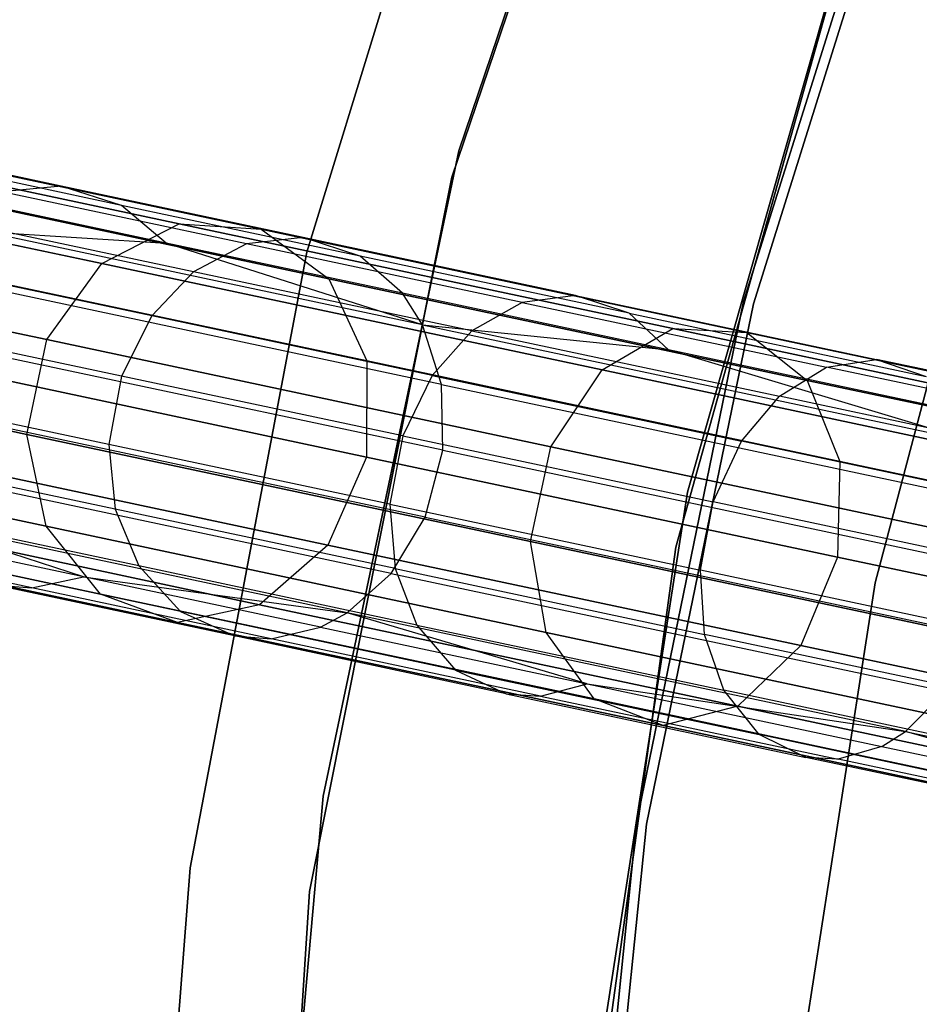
# Model space of a CAD drawing. Extents: x 0.3 to 7.1, y -3.38 to 3.38.
# Tile 102 of 256: x 0.83 to 1.27, y 0.3 to 0.79. Entities that reach past the tile are written whole.
import ezdxf

# ---------------------------------------------------------------- set-up
doc = ezdxf.new("R2010")
doc.units = 0
doc.header["$LTSCALE"] = 2.54
doc.layers.get('0').update_dxf_attribs({"linetype": 'CONTINUOUS'})

# ---------------------------------------------------------------- blocks, each defined once
blk = doc.blocks.new('SINGLES_B_BB_STL')
at = {"color": 0}
for p, q in [((1.15563, 1.05238, 1.7), (1.04, 0.71175, 1.7)), ((1.04, 0.71175, 12.7), (1.15563, 1.05238, 12.7)), ((1.15563, 1.05238, 1.7), (1.04, 0.71175, 1.7)), ((1.04, 0.71175, 12.7), (1.15563, 1.05238, 12.7)), ((1.1479, 1.03353, 171.7), (1.04355, 0.72486, 171.7)), ((1.04355, 0.72486, 164.1), (1.1479, 1.03353, 164.1)), ((1.1479, 1.03353, 171.7), (1.04355, 0.72486, 171.7)), ((1.04355, 0.72486, 164.1), (1.1479, 1.03353, 164.1)), ((0.96852, 0.67479, 1.9), (1.05931, 0.97077, 1.9)), ((1.05931, 0.97077, 1.7), (0.96852, 0.67479, 1.7)), ((1.05931, 0.97077, 1.7), (0.96852, 0.67479, 1.7)), ((0.96852, 0.67479, 1.9), (1.05931, 0.97077, 1.9)), ((1.26283, 0.90126, 12.5), (1.18414, 0.65044, 12.5)), ((1.18414, 0.65044, 12.35), (1.26283, 0.90126, 12.35)), ((1.26283, 0.90126, 12.5), (1.18414, 0.65044, 12.5)), ((1.18414, 0.65044, 12.35), (1.26283, 0.90126, 12.35)), ((1.26752, 0.89952, 164.4), (1.18898, 0.64919, 164.4)), ((1.18898, 0.64919, 164.3), (1.26752, 0.89952, 164.3)), ((1.26752, 0.89952, 164.4), (1.18898, 0.64919, 164.4)), ((1.18898, 0.64919, 164.3), (1.26752, 0.89952, 164.3)), ((1.24642, 0.87069, 1.7), (1.15068, 0.52899, 1.7)), ((1.15068, 0.52899, 12.7), (1.24642, 0.87069, 12.7)), ((1.15068, 0.52899, 12.7), (1.24642, 0.87069, 12.7)), ((1.24642, 0.87069, 1.7), (1.15068, 0.52899, 1.7)), ((1.15649, 0.55623, 171.7), (1.2441, 0.86412, 171.7)), ((1.2441, 0.86412, 164.1), (1.15649, 0.55623, 164.1)), ((1.2441, 0.86412, 164.1), (1.15649, 0.55623, 164.1)), ((1.15649, 0.55623, 171.7), (1.2441, 0.86412, 171.7)), ((1.31471, 0.76029, 3.2), (1.24916, 0.51138, 3.2)), ((1.24916, 0.51138, 3.303), (1.31471, 0.76029, 3.303)), ((1.31471, 0.76029, 3.2), (1.24916, 0.51138, 3.2)), ((1.24916, 0.51138, 3.303), (1.31471, 0.76029, 3.303)), ((0.71055, 0.73023, 15.74599), (0.90541, 0.68881, 15.37654)), ((0.71055, 0.73023, 15.74599), (0.90541, 0.68881, 15.37654)), ((0.90541, 0.68881, 12.88473), (0.71055, 0.73023, 12.51528)), ((0.90541, 0.68881, 12.88473), (0.71055, 0.73023, 12.51528)), ((0.84712, 0.70738, 40.48675), (0.74341, 0.72943, 40.28537)), ((0.84712, 0.70738, 40.48675), (0.74341, 0.72943, 40.28537)), ((0.75411, 0.72687, 15.76553), (0.94586, 0.68611, 15.40198)), ((0.75411, 0.72687, 15.76553), (0.94586, 0.68611, 15.40198)), ((0.94586, 0.68611, 12.85928), (0.75411, 0.72687, 12.49574)), ((0.94586, 0.68611, 12.85928), (0.75411, 0.72687, 12.49574)), ((1.04355, 0.72486, 171.7), (0.97644, 0.40603, 171.7)), ((0.97644, 0.40603, 164.1), (1.04355, 0.72486, 164.1)), ((1.04355, 0.72486, 171.7), (0.97644, 0.40603, 171.7)), ((0.97644, 0.40603, 164.1), (1.04355, 0.72486, 164.1)), ((1.04355, 0.72486, 171.7), (1.04355, 0.72486, 164.1)), ((1.04355, 0.72486, 171.7), (1.04355, 0.72486, 164.1)), ((0.87688, 0.69789, 40.46872), (0.7745, 0.71965, 40.26994)), ((0.87688, 0.69789, 40.46872), (0.7745, 0.71965, 40.26994)), ((0.66978, 0.7111, 15.72978), (0.86722, 0.66913, 15.35544)), ((0.66978, 0.7111, 15.72978), (0.86722, 0.66913, 15.35544)), ((0.86722, 0.66913, 12.90583), (0.66978, 0.7111, 12.53148)), ((0.86722, 0.66913, 12.90583), (0.66978, 0.7111, 12.53148)), ((1.04, 0.71175, 1.7), (0.96982, 0.35895, 1.7)), ((0.96982, 0.35895, 12.7), (1.04, 0.71175, 12.7)), ((1.04, 0.71175, 1.7), (0.96982, 0.35895, 1.7)), ((0.96982, 0.35895, 12.7), (1.04, 0.71175, 12.7)), ((1.04, 0.71175, 1.7), (1.04, 0.71175, 12.7)), ((1.04, 0.71175, 1.7), (1.04, 0.71175, 12.7)), ((0.84712, 0.70738, 40.48675), (0.81777, 0.70461, 40.50306)), ((0.84712, 0.70738, 40.48675), (0.81777, 0.70461, 40.50306)), ((0.96657, 0.68199, 40.67878), (0.84712, 0.70738, 40.48675)), ((0.87688, 0.69789, 40.46872), (0.84712, 0.70738, 40.48675)), ((0.96657, 0.68199, 40.67878), (0.84712, 0.70738, 40.48675)), ((0.87688, 0.69789, 40.46872), (0.84712, 0.70738, 40.48675)), ((0.79048, 0.70179, 15.78394), (0.9793, 0.66165, 15.42595)), ((0.79048, 0.70179, 15.78394), (0.9793, 0.66165, 15.42595)), ((0.9793, 0.66165, 12.83532), (0.79048, 0.70179, 12.47733)), ((0.9793, 0.66165, 12.83532), (0.79048, 0.70179, 12.47733)), ((0.89905, 0.6793, 40.45389), (0.79778, 0.70083, 40.25726)), ((0.89905, 0.6793, 40.45389), (0.79778, 0.70083, 40.25726)), ((0.93861, 0.67893, 40.69735), (0.81777, 0.70461, 40.50306)), ((0.93861, 0.67893, 40.69735), (0.81777, 0.70461, 40.50306)), ((0.99478, 0.67283, 40.65827), (0.87688, 0.69789, 40.46872)), ((0.89905, 0.6793, 40.45389), (0.87688, 0.69789, 40.46872)), ((0.99478, 0.67283, 40.65827), (0.87688, 0.69789, 40.46872)), ((0.89905, 0.6793, 40.45389), (0.87688, 0.69789, 40.46872)), ((0.91252, 0.6651, 40.7131), (0.79049, 0.69103, 40.51691)), ((0.91252, 0.6651, 40.7131), (0.79049, 0.69103, 40.51691)), ((0.86722, 0.66913, 15.35544), (0.90541, 0.68881, 15.37654)), ((0.86722, 0.66913, 15.35544), (0.90541, 0.68881, 15.37654)), ((0.86722, 0.66913, 12.90583), (0.90541, 0.68881, 12.88473)), ((0.86722, 0.66913, 12.90583), (0.90541, 0.68881, 12.88473)), ((0.90541, 0.68881, 15.37654), (1.14923, 0.63699, 15.03882)), ((0.90541, 0.68881, 15.37654), (1.14923, 0.63699, 15.03882)), ((0.90541, 0.68881, 15.37654), (0.94586, 0.68611, 15.40198)), ((0.90541, 0.68881, 15.37654), (0.94586, 0.68611, 15.40198)), ((0.90541, 0.68881, 12.88473), (0.94586, 0.68611, 12.85928)), ((1.14923, 0.63699, 13.22244), (0.90541, 0.68881, 12.88473)), ((1.14923, 0.63699, 13.22244), (0.90541, 0.68881, 12.88473)), ((0.90541, 0.68881, 12.88473), (0.94586, 0.68611, 12.85928)), ((0.94586, 0.68611, 15.40198), (1.18578, 0.63512, 15.06967)), ((0.94586, 0.68611, 15.40198), (1.18578, 0.63512, 15.06967)), ((0.94586, 0.68611, 15.40198), (0.9793, 0.66165, 15.42595)), ((0.94586, 0.68611, 15.40198), (0.9793, 0.66165, 15.42595)), ((0.94586, 0.68611, 12.85928), (0.9793, 0.66165, 12.83532)), ((1.18578, 0.63512, 13.1916), (0.94586, 0.68611, 12.85928)), ((1.18578, 0.63512, 13.1916), (0.94586, 0.68611, 12.85928)), ((0.94586, 0.68611, 12.85928), (0.9793, 0.66165, 12.83532)), ((1.02561, 0.63891, 40.63241), (0.80896, 0.68496, 40.25049)), ((0.80896, 0.68496, 40.25049), (0.89905, 0.6793, 40.45389)), ((1.02561, 0.63891, 40.63241), (0.80896, 0.68496, 40.25049)), ((0.80896, 0.68496, 40.25049), (0.89905, 0.6793, 40.45389)), ((0.96657, 0.68199, 40.67878), (0.93861, 0.67893, 40.69735)), ((0.96657, 0.68199, 40.67878), (0.93861, 0.67893, 40.69735)), ((1.10115, 0.65339, 40.86029), (0.96657, 0.68199, 40.67878)), ((0.99478, 0.67283, 40.65827), (0.96657, 0.68199, 40.67878)), ((1.10115, 0.65339, 40.86029), (0.96657, 0.68199, 40.67878)), ((0.99478, 0.67283, 40.65827), (0.96657, 0.68199, 40.67878)), ((1.01569, 0.65451, 40.64141), (0.89905, 0.6793, 40.45389)), ((1.01569, 0.65451, 40.64141), (0.89905, 0.6793, 40.45389)), ((1.02561, 0.63891, 40.63241), (0.89905, 0.6793, 40.45389)), ((1.02561, 0.63891, 40.63241), (0.89905, 0.6793, 40.45389)), ((0.93861, 0.67893, 40.69735), (0.91252, 0.6651, 40.7131)), ((0.93861, 0.67893, 40.69735), (0.91252, 0.6651, 40.7131)), ((1.07477, 0.64999, 40.88098), (0.93861, 0.67893, 40.69735)), ((1.07477, 0.64999, 40.88098), (0.93861, 0.67893, 40.69735)), ((0.64113, 0.67386, 15.72064), (0.84004, 0.63158, 15.34353)), ((0.64113, 0.67386, 15.72064), (0.84004, 0.63158, 15.34353)), ((0.84004, 0.63158, 12.91774), (0.64113, 0.67386, 12.54063)), ((0.84004, 0.63158, 12.91774), (0.64113, 0.67386, 12.54063)), ((0.91085, 0.37062, 1.9), (0.96852, 0.67479, 1.9)), ((0.96852, 0.67479, 1.7), (0.91085, 0.37062, 1.7)), ((0.96852, 0.67479, 1.7), (0.91085, 0.37062, 1.7)), ((0.91085, 0.37062, 1.9), (0.96852, 0.67479, 1.9)), ((0.96852, 0.67479, 1.7), (0.96852, 0.67479, 1.9)), ((0.96852, 0.67479, 1.7), (0.96852, 0.67479, 1.9)), ((1.12762, 0.64459, 40.83744), (0.99478, 0.67283, 40.65827)), ((1.01569, 0.65451, 40.64141), (0.99478, 0.67283, 40.65827)), ((1.12762, 0.64459, 40.83744), (0.99478, 0.67283, 40.65827)), ((1.01569, 0.65451, 40.64141), (0.99478, 0.67283, 40.65827)), ((0.89185, 0.64327, 40.724), (0.769, 0.66938, 40.52649)), ((0.89185, 0.64327, 40.724), (0.769, 0.66938, 40.52649)), ((0.84004, 0.63158, 15.34353), (0.86722, 0.66913, 15.35544)), ((0.84004, 0.63158, 15.34353), (0.86722, 0.66913, 15.35544)), ((0.84004, 0.63158, 12.91774), (0.86722, 0.66913, 12.90583)), ((0.84004, 0.63158, 12.91774), (0.86722, 0.66913, 12.90583)), ((0.86722, 0.66913, 15.35544), (1.11427, 0.61662, 15.01325)), ((0.86722, 0.66913, 15.35544), (1.11427, 0.61662, 15.01325)), ((1.11427, 0.61662, 13.24801), (0.86722, 0.66913, 12.90583)), ((1.11427, 0.61662, 13.24801), (0.86722, 0.66913, 12.90583)), ((0.91252, 0.6651, 40.7131), (0.89185, 0.64327, 40.724)), ((0.91252, 0.6651, 40.7131), (0.89185, 0.64327, 40.724)), ((1.05001, 0.63587, 40.89853), (0.91252, 0.6651, 40.7131)), ((1.05001, 0.63587, 40.89853), (0.91252, 0.6651, 40.7131)), ((0.9793, 0.66165, 15.42595), (1.21555, 0.61144, 15.09872)), ((0.9793, 0.66165, 15.42595), (1.21555, 0.61144, 15.09872)), ((0.9793, 0.66165, 15.42595), (0.99807, 0.62104, 15.44295)), ((0.9793, 0.66165, 15.42595), (0.99807, 0.62104, 15.44295)), ((0.9793, 0.66165, 12.83532), (0.99807, 0.62104, 12.81832)), ((1.21555, 0.61144, 13.16255), (0.9793, 0.66165, 12.83532)), ((1.21555, 0.61144, 13.16255), (0.9793, 0.66165, 12.83532)), ((0.9793, 0.66165, 12.83532), (0.99807, 0.62104, 12.81832)), ((0.81133, 0.66073, 15.79699), (0.99807, 0.62104, 15.44295)), ((0.81133, 0.66073, 15.79699), (0.99807, 0.62104, 15.44295)), ((0.99807, 0.62104, 12.81832), (0.81133, 0.66073, 12.46428)), ((0.99807, 0.62104, 12.81832), (0.81133, 0.66073, 12.46428)), ((1.035, 0.60939, 40.62175), (0.81986, 0.65512, 40.24247)), ((1.035, 0.60939, 40.62175), (0.81986, 0.65512, 40.24247)), ((1.14709, 0.62658, 40.81865), (1.01569, 0.65451, 40.64141)), ((1.02561, 0.63891, 40.63241), (1.01569, 0.65451, 40.64141)), ((1.14709, 0.62658, 40.81865), (1.01569, 0.65451, 40.64141)), ((1.02561, 0.63891, 40.63241), (1.01569, 0.65451, 40.64141)), ((1.10115, 0.65339, 40.86029), (1.07477, 0.64999, 40.88098)), ((1.10115, 0.65339, 40.86029), (1.07477, 0.64999, 40.88098)), ((1.12762, 0.64459, 40.83744), (1.10115, 0.65339, 40.86029)), ((1.10115, 0.65339, 40.86029), (1.24976, 0.6218, 41.02991)), ((1.10115, 0.65339, 40.86029), (1.24976, 0.6218, 41.02991)), ((1.12762, 0.64459, 40.83744), (1.10115, 0.65339, 40.86029)), ((1.07477, 0.64999, 40.88098), (1.05001, 0.63587, 40.89853)), ((1.07477, 0.64999, 40.88098), (1.05001, 0.63587, 40.89853)), ((1.07477, 0.64999, 40.88098), (1.22512, 0.61803, 41.05258)), ((1.07477, 0.64999, 40.88098), (1.22512, 0.61803, 41.05258)), ((1.18414, 0.65044, 12.5), (1.13122, 0.39296, 12.5)), ((1.13122, 0.39296, 12.35), (1.18414, 0.65044, 12.35)), ((1.18414, 0.65044, 12.5), (1.13122, 0.39296, 12.5)), ((1.13122, 0.39296, 12.35), (1.18414, 0.65044, 12.35)), ((1.18898, 0.64919, 164.4), (1.13617, 0.3922, 164.4)), ((1.13617, 0.3922, 164.3), (1.18898, 0.64919, 164.3)), ((1.18898, 0.64919, 164.4), (1.13617, 0.3922, 164.4)), ((1.13617, 0.3922, 164.3), (1.18898, 0.64919, 164.3)), ((1.18414, 0.65044, 12.5), (1.18414, 0.65044, 12.35)), ((1.18414, 0.65044, 12.5), (1.18414, 0.65044, 12.35)), ((1.18898, 0.64919, 164.4), (1.18898, 0.64919, 164.3)), ((1.18898, 0.64919, 164.4), (1.18898, 0.64919, 164.3)), ((0.89185, 0.64327, 40.724), (0.87687, 0.6135, 40.72988)), ((0.89185, 0.64327, 40.724), (0.87687, 0.6135, 40.72988)), ((1.03026, 0.61385, 40.91068), (0.89185, 0.64327, 40.724)), ((1.03026, 0.61385, 40.91068), (0.89185, 0.64327, 40.724)), ((1.14709, 0.62658, 40.81865), (1.12762, 0.64459, 40.83744)), ((1.12762, 0.64459, 40.83744), (1.27432, 0.61341, 41.00486)), ((1.12762, 0.64459, 40.83744), (1.27432, 0.61341, 41.00486)), ((1.14709, 0.62658, 40.81865), (1.12762, 0.64459, 40.83744)), ((0.87687, 0.6135, 40.72988), (0.75358, 0.63971, 40.53166)), ((0.87687, 0.6135, 40.72988), (0.75358, 0.63971, 40.53166)), ((1.035, 0.60939, 40.62175), (1.02561, 0.63891, 40.63241)), ((1.02561, 0.63891, 40.63241), (1.30053, 0.58047, 40.97328)), ((1.02561, 0.63891, 40.63241), (1.30053, 0.58047, 40.97328)), ((1.02561, 0.63891, 40.63241), (1.14709, 0.62658, 40.81865)), ((1.02561, 0.63891, 40.63241), (1.14709, 0.62658, 40.81865)), ((1.035, 0.60939, 40.62175), (1.02561, 0.63891, 40.63241)), ((1.05001, 0.63587, 40.89853), (1.03026, 0.61385, 40.91068)), ((1.05001, 0.63587, 40.89853), (1.03026, 0.61385, 40.91068)), ((1.05001, 0.63587, 40.89853), (1.20184, 0.6036, 41.07181)), ((1.05001, 0.63587, 40.89853), (1.20184, 0.6036, 41.07181)), ((1.11427, 0.61662, 15.01325), (1.14923, 0.63699, 15.03882)), ((1.11427, 0.61662, 15.01325), (1.14923, 0.63699, 15.03882)), ((1.11427, 0.61662, 13.24801), (1.14923, 0.63699, 13.22244)), ((1.11427, 0.61662, 13.24801), (1.14923, 0.63699, 13.22244)), ((1.14923, 0.63699, 15.03882), (1.43714, 0.57579, 14.73958)), ((1.14923, 0.63699, 15.03882), (1.43714, 0.57579, 14.73958)), ((1.14923, 0.63699, 15.03882), (1.18578, 0.63512, 15.06967)), ((1.14923, 0.63699, 15.03882), (1.18578, 0.63512, 15.06967)), ((1.14923, 0.63699, 13.22244), (1.18578, 0.63512, 13.1916)), ((1.43714, 0.57579, 13.52169), (1.14923, 0.63699, 13.22244)), ((1.43714, 0.57579, 13.52169), (1.14923, 0.63699, 13.22244)), ((1.14923, 0.63699, 13.22244), (1.18578, 0.63512, 13.1916)), ((1.18578, 0.63512, 15.06967), (1.46909, 0.5749, 14.77521)), ((1.18578, 0.63512, 15.06967), (1.46909, 0.5749, 14.77521)), ((1.18578, 0.63512, 15.06967), (1.21555, 0.61144, 15.09872)), ((1.18578, 0.63512, 15.06967), (1.21555, 0.61144, 15.09872)), ((1.18578, 0.63512, 13.1916), (1.21555, 0.61144, 13.16255)), ((1.46909, 0.5749, 13.48606), (1.18578, 0.63512, 13.1916)), ((1.46909, 0.5749, 13.48606), (1.18578, 0.63512, 13.1916)), ((1.18578, 0.63512, 13.1916), (1.21555, 0.61144, 13.16255)), ((0.83009, 0.58477, 15.34353), (0.84004, 0.63158, 15.34353)), ((0.83009, 0.58477, 15.34353), (0.84004, 0.63158, 15.34353)), ((0.83009, 0.58477, 12.91774), (0.84004, 0.63158, 12.91774)), ((0.83009, 0.58477, 12.91774), (0.84004, 0.63158, 12.91774)), ((0.84004, 0.63158, 15.34353), (1.08891, 0.57868, 14.99881)), ((0.84004, 0.63158, 15.34353), (1.08891, 0.57868, 14.99881)), ((1.08891, 0.57868, 13.26245), (0.84004, 0.63158, 12.91774)), ((1.08891, 0.57868, 13.26245), (0.84004, 0.63158, 12.91774)), ((0.63118, 0.62704, 15.72064), (0.83009, 0.58477, 15.34353)), ((0.63118, 0.62704, 15.72064), (0.83009, 0.58477, 15.34353)), ((0.83009, 0.58477, 12.91774), (0.63118, 0.62704, 12.54063)), ((0.83009, 0.58477, 12.91774), (0.63118, 0.62704, 12.54063)), ((1.29221, 0.59573, 40.98427), (1.14709, 0.62658, 40.81865)), ((1.30053, 0.58047, 40.97328), (1.14709, 0.62658, 40.81865)), ((1.29221, 0.59573, 40.98427), (1.14709, 0.62658, 40.81865)), ((1.30053, 0.58047, 40.97328), (1.14709, 0.62658, 40.81865)), ((1.03564, 0.57691, 40.61662), (0.82122, 0.62249, 40.23862)), ((1.03564, 0.57691, 40.61662), (0.82122, 0.62249, 40.23862)), ((0.99807, 0.62104, 15.44295), (0.99787, 0.57357, 15.44909)), ((0.99807, 0.62104, 15.44295), (0.99787, 0.57357, 15.44909)), ((0.99807, 0.62104, 12.81832), (0.99787, 0.57357, 12.81218)), ((0.99807, 0.62104, 12.81832), (0.99787, 0.57357, 12.81218)), ((0.99807, 0.62104, 15.44295), (1.23172, 0.57137, 15.11933)), ((0.99807, 0.62104, 15.44295), (1.23172, 0.57137, 15.11933)), ((1.23172, 0.57137, 13.14194), (0.99807, 0.62104, 12.81832)), ((1.23172, 0.57137, 13.14194), (0.99807, 0.62104, 12.81832)), ((1.20184, 0.6036, 41.07181), (1.22512, 0.61803, 41.05258)), ((1.20184, 0.6036, 41.07181), (1.22512, 0.61803, 41.05258)), ((1.22512, 0.61803, 41.05258), (1.24976, 0.6218, 41.02991)), ((1.22512, 0.61803, 41.05258), (1.24976, 0.6218, 41.02991)), ((1.38864, 0.58327, 41.21104), (1.22512, 0.61803, 41.05258)), ((1.38864, 0.58327, 41.21104), (1.22512, 0.61803, 41.05258)), ((1.24976, 0.6218, 41.02991), (1.27432, 0.61341, 41.00486)), ((1.41139, 0.58744, 41.18653), (1.24976, 0.6218, 41.02991)), ((1.24976, 0.6218, 41.02991), (1.27432, 0.61341, 41.00486)), ((1.41139, 0.58744, 41.18653), (1.24976, 0.6218, 41.02991)), ((0.99787, 0.57357, 15.44909), (0.81188, 0.6131, 15.8017)), ((0.99787, 0.57357, 15.44909), (0.81188, 0.6131, 15.8017)), ((0.81188, 0.6131, 12.45957), (0.99787, 0.57357, 12.81218)), ((0.81188, 0.6131, 12.45957), (0.99787, 0.57357, 12.81218)), ((0.87687, 0.6135, 40.72988), (0.87065, 0.57984, 40.72924)), ((0.87687, 0.6135, 40.72988), (0.87065, 0.57984, 40.72924)), ((1.01578, 0.58397, 40.91723), (0.87687, 0.6135, 40.72988)), ((1.01578, 0.58397, 40.91723), (0.87687, 0.6135, 40.72988)), ((1.03026, 0.61385, 40.91068), (1.01578, 0.58397, 40.91723)), ((1.03026, 0.61385, 40.91068), (1.01578, 0.58397, 40.91723)), ((1.03026, 0.61385, 40.91068), (1.18311, 0.58136, 41.08512)), ((1.03026, 0.61385, 40.91068), (1.18311, 0.58136, 41.08512)), ((1.08891, 0.57868, 14.99881), (1.11427, 0.61662, 15.01325)), ((1.08891, 0.57868, 14.99881), (1.11427, 0.61662, 15.01325)), ((1.08891, 0.57868, 13.26245), (1.11427, 0.61662, 13.24801)), ((1.08891, 0.57868, 13.26245), (1.11427, 0.61662, 13.24801)), ((1.11427, 0.61662, 15.01325), (1.40599, 0.55461, 14.71004)), ((1.11427, 0.61662, 15.01325), (1.40599, 0.55461, 14.71004)), ((1.40599, 0.55461, 13.55122), (1.11427, 0.61662, 13.24801)), ((1.40599, 0.55461, 13.55122), (1.11427, 0.61662, 13.24801)), ((1.03564, 0.57691, 40.61662), (1.035, 0.60939, 40.62175)), ((1.035, 0.60939, 40.62175), (1.30803, 0.55136, 40.96026)), ((1.035, 0.60939, 40.62175), (1.30803, 0.55136, 40.96026)), ((1.03564, 0.57691, 40.61662), (1.035, 0.60939, 40.62175)), ((1.21555, 0.61144, 15.09872), (1.49452, 0.55214, 14.80876)), ((1.21555, 0.61144, 15.09872), (1.49452, 0.55214, 14.80876)), ((1.21555, 0.61144, 15.09872), (1.23172, 0.57137, 15.11933)), ((1.21555, 0.61144, 15.09872), (1.23172, 0.57137, 15.11933)), ((1.21555, 0.61144, 13.16255), (1.23172, 0.57137, 13.14194)), ((1.49452, 0.55214, 13.4525), (1.21555, 0.61144, 13.16255)), ((1.49452, 0.55214, 13.4525), (1.21555, 0.61144, 13.16255)), ((1.21555, 0.61144, 13.16255), (1.23172, 0.57137, 13.14194)), ((0.87065, 0.57984, 40.72924), (0.7474, 0.60603, 40.5311)), ((0.87065, 0.57984, 40.72924), (0.7474, 0.60603, 40.5311)), ((1.18311, 0.58136, 41.08512), (1.20184, 0.6036, 41.07181)), ((1.18311, 0.58136, 41.08512), (1.20184, 0.6036, 41.07181)), ((1.36695, 0.5685, 41.23182), (1.20184, 0.6036, 41.07181)), ((1.36695, 0.5685, 41.23182), (1.20184, 0.6036, 41.07181)), ((1.02689, 0.54389, 40.6178), (0.8123, 0.5895, 40.2395)), ((1.02689, 0.54389, 40.6178), (0.8123, 0.5895, 40.2395)), ((0.83965, 0.53941, 15.35544), (0.83009, 0.58477, 15.34353)), ((0.83009, 0.58477, 15.34353), (1.07896, 0.53187, 14.99881)), ((0.83009, 0.58477, 15.34353), (1.07896, 0.53187, 14.99881)), ((0.83965, 0.53941, 15.35544), (0.83009, 0.58477, 15.34353)), ((0.83965, 0.53941, 12.90583), (0.83009, 0.58477, 12.91774)), ((1.07896, 0.53187, 13.26245), (0.83009, 0.58477, 12.91774)), ((0.83965, 0.53941, 12.90583), (0.83009, 0.58477, 12.91774)), ((1.07896, 0.53187, 13.26245), (0.83009, 0.58477, 12.91774)), ((1.01578, 0.58397, 40.91723), (1.00951, 0.55032, 40.91652)), ((1.01578, 0.58397, 40.91723), (1.00951, 0.55032, 40.91652)), ((1.01578, 0.58397, 40.91723), (1.16918, 0.55137, 41.09231)), ((1.01578, 0.58397, 40.91723), (1.16918, 0.55137, 41.09231)), ((0.6422, 0.58137, 15.72978), (0.83965, 0.53941, 15.35544)), ((0.6422, 0.58137, 15.72978), (0.83965, 0.53941, 15.35544)), ((0.83965, 0.53941, 12.90583), (0.6422, 0.58137, 12.53148)), ((0.83965, 0.53941, 12.90583), (0.6422, 0.58137, 12.53148)), ((1.00951, 0.55032, 40.91652), (0.87065, 0.57984, 40.72924)), ((0.87065, 0.57984, 40.72924), (0.87382, 0.54783, 40.72246)), ((1.00951, 0.55032, 40.91652), (0.87065, 0.57984, 40.72924)), ((0.87065, 0.57984, 40.72924), (0.87382, 0.54783, 40.72246)), ((1.16918, 0.55137, 41.09231), (1.18311, 0.58136, 41.08512)), ((1.16918, 0.55137, 41.09231), (1.18311, 0.58136, 41.08512)), ((1.34934, 0.54602, 41.24621), (1.18311, 0.58136, 41.08512)), ((1.34934, 0.54602, 41.24621), (1.18311, 0.58136, 41.08512)), ((0.87382, 0.54783, 40.72246), (0.75108, 0.57392, 40.52514)), ((0.87382, 0.54783, 40.72246), (0.75108, 0.57392, 40.52514)), ((1.02689, 0.54389, 40.6178), (1.03564, 0.57691, 40.61662)), ((1.02689, 0.54389, 40.6178), (1.03564, 0.57691, 40.61662)), ((1.03564, 0.57691, 40.61662), (1.30775, 0.51907, 40.954)), ((1.03564, 0.57691, 40.61662), (1.30775, 0.51907, 40.954)), ((1.07896, 0.53187, 14.99881), (1.08891, 0.57868, 14.99881)), ((1.07896, 0.53187, 14.99881), (1.08891, 0.57868, 14.99881)), ((1.07896, 0.53187, 13.26245), (1.08891, 0.57868, 13.26245)), ((1.07896, 0.53187, 13.26245), (1.08891, 0.57868, 13.26245)), ((1.08891, 0.57868, 14.99881), (1.38278, 0.51622, 14.69337)), ((1.08891, 0.57868, 14.99881), (1.38278, 0.51622, 14.69337)), ((1.38278, 0.51622, 13.5679), (1.08891, 0.57868, 13.26245)), ((1.38278, 0.51622, 13.5679), (1.08891, 0.57868, 13.26245)), ((0.79201, 0.56982, 15.79699), (0.97875, 0.53012, 15.44295)), ((0.79201, 0.56982, 15.79699), (0.97875, 0.53012, 15.44295)), ((0.97875, 0.53012, 12.81832), (0.79201, 0.56982, 12.46428)), ((0.97875, 0.53012, 12.81832), (0.79201, 0.56982, 12.46428)), ((0.99787, 0.57357, 15.44909), (0.97875, 0.53012, 15.44295)), ((0.99787, 0.57357, 15.44909), (0.97875, 0.53012, 15.44295)), ((0.99787, 0.57357, 12.81218), (0.97875, 0.53012, 12.81832)), ((0.99787, 0.57357, 12.81218), (0.97875, 0.53012, 12.81832)), ((1.23058, 0.52411, 15.12676), (0.99787, 0.57357, 15.44909)), ((1.23058, 0.52411, 15.12676), (0.99787, 0.57357, 15.44909)), ((0.99787, 0.57357, 12.81218), (1.23058, 0.52411, 13.13451)), ((0.99787, 0.57357, 12.81218), (1.23058, 0.52411, 13.13451)), ((1.23172, 0.57137, 15.11933), (1.23058, 0.52411, 15.12676)), ((1.23172, 0.57137, 15.11933), (1.23058, 0.52411, 15.12676)), ((1.23172, 0.57137, 13.14194), (1.23058, 0.52411, 13.13451)), ((1.23172, 0.57137, 13.14194), (1.23058, 0.52411, 13.13451)), ((1.23172, 0.57137, 15.11933), (1.50761, 0.51273, 14.83256)), ((1.23172, 0.57137, 15.11933), (1.50761, 0.51273, 14.83256)), ((1.50761, 0.51273, 13.42871), (1.23172, 0.57137, 13.14194)), ((1.50761, 0.51273, 13.42871), (1.23172, 0.57137, 13.14194)), ((1.0101, 0.51608, 40.6252), (0.79447, 0.56191, 40.24506)), ((1.0101, 0.51608, 40.6252), (0.79447, 0.56191, 40.24506)), ((1.10739, 0.2399, 171.7), (1.15649, 0.55623, 171.7)), ((1.15649, 0.55623, 164.1), (1.10739, 0.2399, 164.1)), ((1.15649, 0.55623, 164.1), (1.10739, 0.2399, 164.1)), ((1.10739, 0.2399, 171.7), (1.15649, 0.55623, 171.7)), ((1.15649, 0.55623, 164.1), (1.15649, 0.55623, 171.7)), ((1.15649, 0.55623, 164.1), (1.15649, 0.55623, 171.7)), ((1.00951, 0.55032, 40.91652), (1.16285, 0.51773, 41.09153)), ((1.00951, 0.55032, 40.91652), (1.0121, 0.51844, 40.90897)), ((1.00951, 0.55032, 40.91652), (1.16285, 0.51773, 41.09153)), ((1.00951, 0.55032, 40.91652), (1.0121, 0.51844, 40.90897)), ((1.16285, 0.51773, 41.09153), (1.16918, 0.55137, 41.09231)), ((1.16285, 0.51773, 41.09153), (1.16918, 0.55137, 41.09231)), ((1.33601, 0.51591, 41.25397), (1.16918, 0.55137, 41.09231)), ((1.33601, 0.51591, 41.25397), (1.16918, 0.55137, 41.09231)), ((0.67167, 0.54731, 15.74599), (0.86653, 0.50589, 15.37654)), ((0.67167, 0.54731, 15.74599), (0.86653, 0.50589, 15.37654)), ((0.86653, 0.50589, 12.88473), (0.67167, 0.54731, 12.51528)), ((0.86653, 0.50589, 12.88473), (0.67167, 0.54731, 12.51528)), ((0.88551, 0.51976, 40.71046), (0.76368, 0.54565, 40.51458)), ((0.88551, 0.51976, 40.71046), (0.76368, 0.54565, 40.51458)), ((1.0121, 0.51844, 40.90897), (0.87382, 0.54783, 40.72246)), ((0.87382, 0.54783, 40.72246), (0.88551, 0.51976, 40.71046)), ((1.0121, 0.51844, 40.90897), (0.87382, 0.54783, 40.72246)), ((0.87382, 0.54783, 40.72246), (0.88551, 0.51976, 40.71046)), ((0.75626, 0.54079, 15.78394), (0.94508, 0.50065, 15.42595)), ((0.75626, 0.54079, 15.78394), (0.94508, 0.50065, 15.42595)), ((0.94508, 0.50065, 12.83532), (0.75626, 0.54079, 12.47733)), ((0.94508, 0.50065, 12.83532), (0.75626, 0.54079, 12.47733)), ((0.98841, 0.49657, 40.63713), (0.77111, 0.54276, 40.25404)), ((0.98841, 0.49657, 40.63713), (0.77111, 0.54276, 40.25404)), ((0.85823, 0.51438, 40.45716), (0.77111, 0.54276, 40.25404)), ((0.85823, 0.51438, 40.45716), (0.77111, 0.54276, 40.25404)), ((1.0101, 0.51608, 40.6252), (1.02689, 0.54389, 40.6178)), ((1.0101, 0.51608, 40.6252), (1.02689, 0.54389, 40.6178)), ((1.02689, 0.54389, 40.6178), (1.29921, 0.48601, 40.95544)), ((1.02689, 0.54389, 40.6178), (1.29921, 0.48601, 40.95544)), ((0.85823, 0.51438, 40.45716), (0.75671, 0.53596, 40.26006)), ((0.85823, 0.51438, 40.45716), (0.75671, 0.53596, 40.26006)), ((0.86653, 0.50589, 15.37654), (0.83965, 0.53941, 15.35544)), ((0.83965, 0.53941, 15.35544), (1.0867, 0.48689, 15.01325)), ((0.83965, 0.53941, 15.35544), (1.0867, 0.48689, 15.01325)), ((0.86653, 0.50589, 15.37654), (0.83965, 0.53941, 15.35544)), ((0.86653, 0.50589, 12.88473), (0.83965, 0.53941, 12.90583)), ((1.0867, 0.48689, 13.24801), (0.83965, 0.53941, 12.90583)), ((0.86653, 0.50589, 12.88473), (0.83965, 0.53941, 12.90583)), ((1.0867, 0.48689, 13.24801), (0.83965, 0.53941, 12.90583)), ((0.71283, 0.53267, 15.76553), (0.90458, 0.49191, 15.40198)), ((0.71283, 0.53267, 15.76553), (0.90458, 0.49191, 15.40198)), ((0.90458, 0.49191, 12.85928), (0.71283, 0.53267, 12.49574)), ((0.90458, 0.49191, 12.85928), (0.71283, 0.53267, 12.49574)), ((0.83266, 0.50892, 40.47101), (0.73012, 0.53072, 40.27191)), ((0.83266, 0.50892, 40.47101), (0.73012, 0.53072, 40.27191)), ((1.0867, 0.48689, 15.01325), (1.07896, 0.53187, 14.99881)), ((1.07896, 0.53187, 14.99881), (1.37283, 0.4694, 14.69337)), ((1.07896, 0.53187, 14.99881), (1.37283, 0.4694, 14.69337)), ((1.0867, 0.48689, 15.01325), (1.07896, 0.53187, 14.99881)), ((1.0867, 0.48689, 13.24801), (1.07896, 0.53187, 13.26245)), ((1.37283, 0.4694, 13.5679), (1.07896, 0.53187, 13.26245)), ((1.0867, 0.48689, 13.24801), (1.07896, 0.53187, 13.26245)), ((1.37283, 0.4694, 13.5679), (1.07896, 0.53187, 13.26245)), ((0.97875, 0.53012, 15.44295), (0.94508, 0.50065, 15.42595)), ((0.97875, 0.53012, 15.44295), (0.94508, 0.50065, 15.42595)), ((0.97875, 0.53012, 12.81832), (0.94508, 0.50065, 12.83532)), ((0.97875, 0.53012, 12.81832), (0.94508, 0.50065, 12.83532)), ((0.97875, 0.53012, 15.44295), (1.21239, 0.48046, 15.11933)), ((0.97875, 0.53012, 15.44295), (1.21239, 0.48046, 15.11933)), ((1.21239, 0.48046, 13.14194), (0.97875, 0.53012, 12.81832)), ((1.21239, 0.48046, 13.14194), (0.97875, 0.53012, 12.81832)), ((1.15068, 0.52899, 1.7), (1.10236, 0.17743, 1.7)), ((1.10236, 0.17743, 12.7), (1.15068, 0.52899, 12.7)), ((1.10236, 0.17743, 12.7), (1.15068, 0.52899, 12.7)), ((1.15068, 0.52899, 1.7), (1.10236, 0.17743, 1.7)), ((1.15068, 0.52899, 12.7), (1.15068, 0.52899, 1.7)), ((1.15068, 0.52899, 12.7), (1.15068, 0.52899, 1.7)), ((0.90607, 0.49724, 40.69322), (0.78554, 0.52286, 40.49943)), ((0.90607, 0.49724, 40.69322), (0.78554, 0.52286, 40.49943)), ((1.23058, 0.52411, 15.12676), (1.21239, 0.48046, 15.11933)), ((1.23058, 0.52411, 15.12676), (1.21239, 0.48046, 15.11933)), ((1.23058, 0.52411, 13.13451), (1.21239, 0.48046, 13.14194)), ((1.23058, 0.52411, 13.13451), (1.21239, 0.48046, 13.14194)), ((1.50537, 0.4657, 14.84115), (1.23058, 0.52411, 15.12676)), ((1.50537, 0.4657, 14.84115), (1.23058, 0.52411, 15.12676)), ((1.23058, 0.52411, 13.13451), (1.50537, 0.4657, 13.42012)), ((1.23058, 0.52411, 13.13451), (1.50537, 0.4657, 13.42012)), ((1.02277, 0.49058, 40.89558), (0.88551, 0.51976, 40.71046)), ((0.88551, 0.51976, 40.71046), (0.90607, 0.49724, 40.69322)), ((1.02277, 0.49058, 40.89558), (0.88551, 0.51976, 40.71046)), ((0.88551, 0.51976, 40.71046), (0.90607, 0.49724, 40.69322)), ((0.98841, 0.49657, 40.63713), (1.0101, 0.51608, 40.6252)), ((0.98841, 0.49657, 40.63713), (1.0101, 0.51608, 40.6252)), ((1.0101, 0.51608, 40.6252), (1.28374, 0.45791, 40.96447)), ((1.0101, 0.51608, 40.6252), (1.28374, 0.45791, 40.96447)), ((1.0121, 0.51844, 40.90897), (1.16481, 0.48598, 41.08325)), ((1.0121, 0.51844, 40.90897), (1.02277, 0.49058, 40.89558)), ((1.0121, 0.51844, 40.90897), (1.16481, 0.48598, 41.08325)), ((1.0121, 0.51844, 40.90897), (1.02277, 0.49058, 40.89558)), ((1.16481, 0.48598, 41.08325), (1.16285, 0.51773, 41.09153)), ((1.32961, 0.48228, 41.25313), (1.16285, 0.51773, 41.09153)), ((1.16481, 0.48598, 41.08325), (1.16285, 0.51773, 41.09153)), ((1.32961, 0.48228, 41.25313), (1.16285, 0.51773, 41.09153)), ((0.83266, 0.50892, 40.47101), (0.85823, 0.51438, 40.45716)), ((0.83266, 0.50892, 40.47101), (0.85823, 0.51438, 40.45716)), ((0.97514, 0.48953, 40.64513), (0.85823, 0.51438, 40.45716)), ((0.85823, 0.51438, 40.45716), (0.98841, 0.49657, 40.63713)), ((0.97514, 0.48953, 40.64513), (0.85823, 0.51438, 40.45716)), ((0.85823, 0.51438, 40.45716), (0.98841, 0.49657, 40.63713)), ((1.24916, 0.51138, 3.2), (1.20955, 0.25705, 3.2)), ((1.20955, 0.25705, 3.303), (1.24916, 0.51138, 3.303)), ((1.24916, 0.51138, 3.2), (1.20955, 0.25705, 3.2)), ((1.20955, 0.25705, 3.303), (1.24916, 0.51138, 3.303)), ((1.24916, 0.51138, 3.2), (1.24916, 0.51138, 3.303)), ((1.24916, 0.51138, 3.2), (1.24916, 0.51138, 3.303)), ((0.93272, 0.48518, 40.67335), (0.81368, 0.51049, 40.48197)), ((0.81368, 0.51049, 40.48197), (0.83266, 0.50892, 40.47101)), ((0.93272, 0.48518, 40.67335), (0.81368, 0.51049, 40.48197)), ((0.81368, 0.51049, 40.48197), (0.83266, 0.50892, 40.47101)), ((0.95077, 0.48382, 40.66089), (0.83266, 0.50892, 40.47101)), ((0.95077, 0.48382, 40.66089), (0.83266, 0.50892, 40.47101)), ((0.90458, 0.49191, 15.40198), (0.86653, 0.50589, 15.37654)), ((0.86653, 0.50589, 15.37654), (1.11035, 0.45407, 15.03882)), ((0.86653, 0.50589, 15.37654), (1.11035, 0.45407, 15.03882)), ((0.90458, 0.49191, 15.40198), (0.86653, 0.50589, 15.37654)), ((0.90458, 0.49191, 12.85928), (0.86653, 0.50589, 12.88473)), ((1.11035, 0.45407, 13.22244), (0.86653, 0.50589, 12.88473)), ((0.90458, 0.49191, 12.85928), (0.86653, 0.50589, 12.88473)), ((1.11035, 0.45407, 13.22244), (0.86653, 0.50589, 12.88473)), ((0.94508, 0.50065, 15.42595), (0.90458, 0.49191, 15.40198)), ((0.94508, 0.50065, 15.42595), (0.90458, 0.49191, 15.40198)), ((0.94508, 0.50065, 12.83532), (0.90458, 0.49191, 12.85928)), ((0.94508, 0.50065, 12.83532), (0.90458, 0.49191, 12.85928)), ((1.04188, 0.46837, 40.87638), (0.90607, 0.49724, 40.69322)), ((0.90607, 0.49724, 40.69322), (0.93272, 0.48518, 40.67335)), ((1.04188, 0.46837, 40.87638), (0.90607, 0.49724, 40.69322)), ((0.90607, 0.49724, 40.69322), (0.93272, 0.48518, 40.67335)), ((0.94508, 0.50065, 15.42595), (1.18133, 0.45044, 15.09872)), ((0.94508, 0.50065, 15.42595), (1.18133, 0.45044, 15.09872)), ((1.18133, 0.45044, 13.16255), (0.94508, 0.50065, 12.83532)), ((1.18133, 0.45044, 13.16255), (0.94508, 0.50065, 12.83532)), ((0.97514, 0.48953, 40.64513), (0.98841, 0.49657, 40.63713)), ((0.97514, 0.48953, 40.64513), (0.98841, 0.49657, 40.63713)), ((1.26418, 0.43796, 40.97904), (0.98841, 0.49657, 40.63713)), ((1.10687, 0.46153, 40.82279), (0.98841, 0.49657, 40.63713)), ((1.26418, 0.43796, 40.97904), (0.98841, 0.49657, 40.63713)), ((1.10687, 0.46153, 40.82279), (0.98841, 0.49657, 40.63713)), ((0.90458, 0.49191, 15.40198), (1.1445, 0.44091, 15.06967)), ((0.90458, 0.49191, 15.40198), (1.1445, 0.44091, 15.06967)), ((1.1445, 0.44091, 13.1916), (0.90458, 0.49191, 12.85928)), ((1.1445, 0.44091, 13.1916), (0.90458, 0.49191, 12.85928)), ((0.95077, 0.48382, 40.66089), (0.97514, 0.48953, 40.64513)), ((0.95077, 0.48382, 40.66089), (0.97514, 0.48953, 40.64513)), ((0.97514, 0.48953, 40.64513), (1.10687, 0.46153, 40.82279)), ((0.97514, 0.48953, 40.64513), (1.10687, 0.46153, 40.82279)), ((1.02277, 0.49058, 40.89558), (1.17436, 0.45836, 41.06859)), ((1.02277, 0.49058, 40.89558), (1.04188, 0.46837, 40.87638)), ((1.02277, 0.49058, 40.89558), (1.17436, 0.45836, 41.06859)), ((1.02277, 0.49058, 40.89558), (1.04188, 0.46837, 40.87638)), ((1.11035, 0.45407, 15.03882), (1.0867, 0.48689, 15.01325)), ((1.0867, 0.48689, 15.01325), (1.37842, 0.42489, 14.71004)), ((1.0867, 0.48689, 15.01325), (1.37842, 0.42489, 14.71004)), ((1.11035, 0.45407, 15.03882), (1.0867, 0.48689, 15.01325)), ((1.11035, 0.45407, 13.22244), (1.0867, 0.48689, 13.24801)), ((1.37842, 0.42489, 13.55122), (1.0867, 0.48689, 13.24801)), ((1.11035, 0.45407, 13.22244), (1.0867, 0.48689, 13.24801)), ((1.37842, 0.42489, 13.55122), (1.0867, 0.48689, 13.24801)), ((1.06684, 0.45667, 40.85424), (0.93272, 0.48518, 40.67335)), ((0.93272, 0.48518, 40.67335), (0.95077, 0.48382, 40.66089)), ((1.06684, 0.45667, 40.85424), (0.93272, 0.48518, 40.67335)), ((0.93272, 0.48518, 40.67335), (0.95077, 0.48382, 40.66089)), ((1.08383, 0.45553, 40.84035), (0.95077, 0.48382, 40.66089)), ((1.08383, 0.45553, 40.84035), (0.95077, 0.48382, 40.66089)), ((1.17436, 0.45836, 41.06859), (1.16481, 0.48598, 41.08325)), ((1.33088, 0.45068, 41.24419), (1.16481, 0.48598, 41.08325)), ((1.17436, 0.45836, 41.06859), (1.16481, 0.48598, 41.08325)), ((1.33088, 0.45068, 41.24419), (1.16481, 0.48598, 41.08325)), ((1.21239, 0.48046, 15.11933), (1.18133, 0.45044, 15.09872)), ((1.21239, 0.48046, 15.11933), (1.18133, 0.45044, 15.09872)), ((1.21239, 0.48046, 13.14194), (1.18133, 0.45044, 13.16255)), ((1.21239, 0.48046, 13.14194), (1.18133, 0.45044, 13.16255)), ((1.21239, 0.48046, 15.11933), (1.48829, 0.42182, 14.83256)), ((1.21239, 0.48046, 15.11933), (1.48829, 0.42182, 14.83256)), ((1.48829, 0.42182, 13.42871), (1.21239, 0.48046, 13.14194)), ((1.48829, 0.42182, 13.42871), (1.21239, 0.48046, 13.14194)), ((1.04188, 0.46837, 40.87638), (1.19185, 0.43649, 41.04753)), ((1.04188, 0.46837, 40.87638), (1.06684, 0.45667, 40.85424)), ((1.04188, 0.46837, 40.87638), (1.19185, 0.43649, 41.04753)), ((1.04188, 0.46837, 40.87638), (1.06684, 0.45667, 40.85424)), ((1.08383, 0.45553, 40.84035), (1.10687, 0.46153, 40.82279)), ((1.08383, 0.45553, 40.84035), (1.10687, 0.46153, 40.82279)), ((1.10687, 0.46153, 40.82279), (1.25234, 0.43061, 40.98881)), ((1.10687, 0.46153, 40.82279), (1.25234, 0.43061, 40.98881)), ((1.10687, 0.46153, 40.82279), (1.26418, 0.43796, 40.97904)), ((1.10687, 0.46153, 40.82279), (1.26418, 0.43796, 40.97904)), ((1.19185, 0.43649, 41.04753), (1.17436, 0.45836, 41.06859)), ((1.3392, 0.42332, 41.22833), (1.17436, 0.45836, 41.06859)), ((1.19185, 0.43649, 41.04753), (1.17436, 0.45836, 41.06859)), ((1.3392, 0.42332, 41.22833), (1.17436, 0.45836, 41.06859)), ((1.28374, 0.45791, 40.96447), (1.26418, 0.43796, 40.97904)), ((1.28374, 0.45791, 40.96447), (1.26418, 0.43796, 40.97904)), ((1.06684, 0.45667, 40.85424), (1.21495, 0.42519, 41.02328)), ((1.06684, 0.45667, 40.85424), (1.08383, 0.45553, 40.84035)), ((1.06684, 0.45667, 40.85424), (1.21495, 0.42519, 41.02328)), ((1.06684, 0.45667, 40.85424), (1.08383, 0.45553, 40.84035)), ((1.08383, 0.45553, 40.84035), (1.23077, 0.4243, 41.00805)), ((1.08383, 0.45553, 40.84035), (1.23077, 0.4243, 41.00805)), ((1.1445, 0.44091, 15.06967), (1.11035, 0.45407, 15.03882)), ((1.11035, 0.45407, 15.03882), (1.39826, 0.39287, 14.73958)), ((1.11035, 0.45407, 15.03882), (1.39826, 0.39287, 14.73958)), ((1.1445, 0.44091, 15.06967), (1.11035, 0.45407, 15.03882)), ((1.1445, 0.44091, 13.1916), (1.11035, 0.45407, 13.22244)), ((1.39826, 0.39287, 13.52169), (1.11035, 0.45407, 13.22244)), ((1.1445, 0.44091, 13.1916), (1.11035, 0.45407, 13.22244)), ((1.39826, 0.39287, 13.52169), (1.11035, 0.45407, 13.22244)), ((1.18133, 0.45044, 15.09872), (1.1445, 0.44091, 15.06967)), ((1.18133, 0.45044, 15.09872), (1.1445, 0.44091, 15.06967)), ((1.18133, 0.45044, 13.16255), (1.1445, 0.44091, 13.1916)), ((1.18133, 0.45044, 13.16255), (1.1445, 0.44091, 13.1916)), ((1.18133, 0.45044, 15.09872), (1.4603, 0.39114, 14.80876)), ((1.18133, 0.45044, 15.09872), (1.4603, 0.39114, 14.80876)), ((1.4603, 0.39114, 13.4525), (1.18133, 0.45044, 13.16255)), ((1.4603, 0.39114, 13.4525), (1.18133, 0.45044, 13.16255)), ((1.1445, 0.44091, 15.06967), (1.42781, 0.38069, 14.77521)), ((1.1445, 0.44091, 15.06967), (1.42781, 0.38069, 14.77521)), ((1.42781, 0.38069, 13.48606), (1.1445, 0.44091, 13.1916)), ((1.42781, 0.38069, 13.48606), (1.1445, 0.44091, 13.1916)), ((1.25234, 0.43061, 40.98881), (1.26418, 0.43796, 40.97904)), ((1.25234, 0.43061, 40.98881), (1.26418, 0.43796, 40.97904)), ((1.41054, 0.39699, 41.14212), (1.26418, 0.43796, 40.97904)), ((1.26418, 0.43796, 40.97904), (1.59066, 0.36856, 41.27042)), ((1.26418, 0.43796, 40.97904), (1.59066, 0.36856, 41.27042)), ((1.41054, 0.39699, 41.14212), (1.26418, 0.43796, 40.97904)), ((1.21495, 0.42519, 41.02328), (1.19185, 0.43649, 41.04753)), ((1.35494, 0.40183, 41.20558), (1.19185, 0.43649, 41.04753)), ((1.21495, 0.42519, 41.02328), (1.19185, 0.43649, 41.04753)), ((1.35494, 0.40183, 41.20558), (1.19185, 0.43649, 41.04753)), ((1.25234, 0.43061, 40.98881), (1.23077, 0.4243, 41.00805)), ((1.25234, 0.43061, 40.98881), (1.23077, 0.4243, 41.00805)), ((1.25234, 0.43061, 40.98881), (1.41054, 0.39699, 41.14212)), ((1.25234, 0.43061, 40.98881), (1.41054, 0.39699, 41.14212)), ((1.23077, 0.4243, 41.00805), (1.21495, 0.42519, 41.02328)), ((1.37602, 0.39096, 41.17936), (1.21495, 0.42519, 41.02328)), ((1.23077, 0.4243, 41.00805), (1.21495, 0.42519, 41.02328)), ((1.37602, 0.39096, 41.17936), (1.21495, 0.42519, 41.02328)), ((1.39057, 0.39033, 41.16291), (1.23077, 0.4243, 41.00805)), ((1.39057, 0.39033, 41.16291), (1.23077, 0.4243, 41.00805)), ((0.97644, 0.40603, 171.7), (0.94751, 0.08149, 171.7)), ((0.94751, 0.08149, 164.1), (0.97644, 0.40603, 164.1)), ((0.97644, 0.40603, 171.7), (0.94751, 0.08149, 171.7)), ((0.94751, 0.08149, 164.1), (0.97644, 0.40603, 164.1)), ((0.97644, 0.40603, 171.7), (0.97644, 0.40603, 164.1)), ((0.97644, 0.40603, 171.7), (0.97644, 0.40603, 164.1)), ((1.13122, 0.39296, 12.5), (1.10463, 0.13143, 12.5)), ((1.10463, 0.13143, 12.35), (1.13122, 0.39296, 12.35)), ((1.13122, 0.39296, 12.5), (1.10463, 0.13143, 12.5)), ((1.10463, 0.13143, 12.35), (1.13122, 0.39296, 12.35)), ((1.13617, 0.3922, 164.4), (1.10962, 0.13118, 164.4)), ((1.10962, 0.13118, 164.3), (1.13617, 0.3922, 164.3)), ((1.13617, 0.3922, 164.4), (1.10962, 0.13118, 164.4)), ((1.10962, 0.13118, 164.3), (1.13617, 0.3922, 164.3)), ((1.13122, 0.39296, 12.5), (1.13122, 0.39296, 12.35)), ((1.13122, 0.39296, 12.5), (1.13122, 0.39296, 12.35)), ((1.13617, 0.3922, 164.4), (1.13617, 0.3922, 164.3)), ((1.13617, 0.3922, 164.4), (1.13617, 0.3922, 164.3)), ((0.88698, 0.06194, 1.9), (0.91085, 0.37062, 1.9)), ((0.91085, 0.37062, 1.7), (0.88698, 0.06194, 1.7)), ((0.91085, 0.37062, 1.7), (0.88698, 0.06194, 1.7)), ((0.88698, 0.06194, 1.9), (0.91085, 0.37062, 1.9)), ((0.91085, 0.37062, 1.7), (0.91085, 0.37062, 1.9)), ((0.91085, 0.37062, 1.7), (0.91085, 0.37062, 1.9)), ((0.96982, 0.35895, 1.7), (0.9463, 0, 1.7)), ((0.9463, 0, 12.7), (0.96982, 0.35895, 12.7)), ((0.96982, 0.35895, 1.7), (0.9463, 0, 1.7)), ((0.9463, 0, 12.7), (0.96982, 0.35895, 12.7)), ((0.96982, 0.35895, 1.7), (0.96982, 0.35895, 12.7)), ((0.96982, 0.35895, 1.7), (0.96982, 0.35895, 12.7))]:
    blk.add_line(p, q, dxfattribs=at)

msp = doc.modelspace()

# ---------------------------------------------------------------- block references
at = {"color": 0}
msp.add_blockref('SINGLES_B_BB_STL', (0, 0), dxfattribs=at)

doc.saveas('drawing.dxf')
